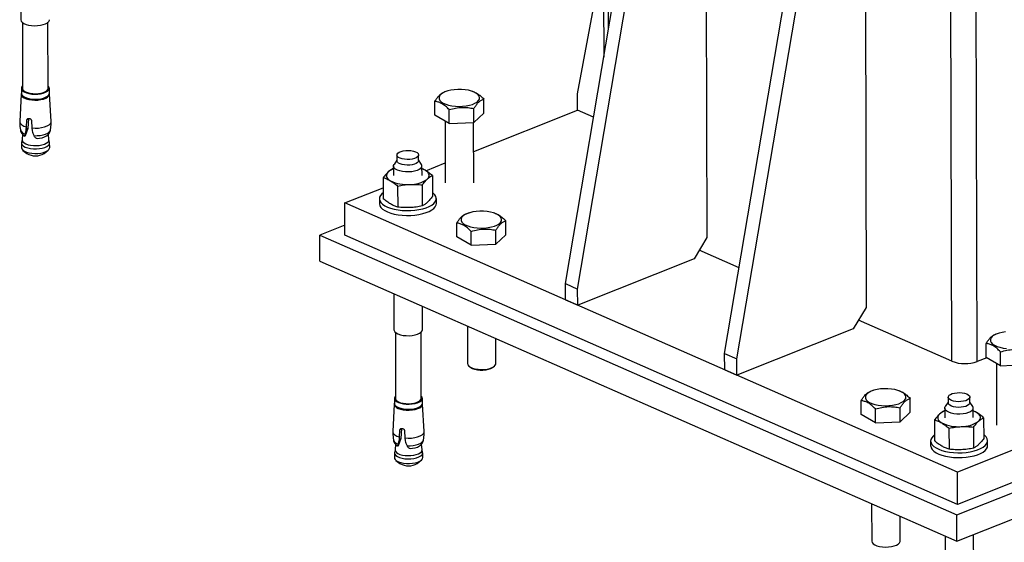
# Model space of a CAD drawing. Header units: millimetres. Extents: x 5 to 589, y 5 to 415.
# Tile 85 of 95: x 506 to 533, y 309 to 324. Entities that reach past the tile are written whole.
import ezdxf

# ---------------------------------------------------------------- set-up
doc = ezdxf.new("R2010")
doc.units = ezdxf.units.MM
doc.layers.add('TRAIT-FORT', color=4, linetype='Continuous', lineweight=25)

msp = doc.modelspace()

# ---------------------------------------------------------------- linework, layer by layer
at = {"layer": 'TRAIT-FORT', "color": 4, "linetype": 'Continuous', "lineweight": 25}
for p, q in [((522.0415, 339.5038), (522.0887, 322.4926)), ((522.2231, 323.2872), (522.1783, 339.4437)), ((531.8665, 313.9617), (531.8036, 336.6321)), ((532.5734, 313.9553), (532.5105, 336.6258)), ((521.0139, 316.1405), (524.2312, 335.1549)), ((521.3578, 315.9895), (524.5751, 335.0039)), ((524.9381, 335.1486), (524.9872, 317.4362)), ((525.4846, 314.1773), (528.702, 333.1917)), ((529.4088, 333.1853), (529.458, 315.473)), ((525.8285, 314.0263), (529.0459, 333.0407)), ((521.3567, 321.4629), (522.0808, 325.3503)), ((505.7275, 324.5554), (505.7303, 323.5455)), ((505.7705, 323.4727), (505.7756, 321.62)), ((506.4956, 321.622), (506.4905, 323.4747)), ((505.7382, 321.4604), (505.696, 320.6927)), ((505.7431, 321.6199), (505.7435, 321.4791)), ((506.5285, 321.4813), (506.5281, 321.6221)), ((506.5804, 320.6952), (506.5339, 321.4626)), ((517.6928, 321.5415), (517.6244, 321.5196)), ((518.4159, 321.5323), (518.3805, 321.5434)), ((521.3579, 321.0087), (521.3567, 321.4629)), ((517.3492, 320.8673), (517.3481, 321.2571)), ((518.7277, 320.9289), (518.7267, 321.3187)), ((517.7543, 320.6332), (517.7532, 321.023)), ((518.4414, 319.8462), (521.3579, 321.0087)), ((518.4436, 320.664), (518.4425, 321.0538)), ((518.4436, 320.664), (518.7277, 320.9289)), ((521.8044, 320.8127), (521.3579, 321.0087)), ((505.8834, 320.5377), (505.8967, 320.7306)), ((505.9425, 320.7732), (505.8967, 320.7306)), ((505.9425, 320.7732), (505.9213, 320.498)), ((506.0301, 320.7058), (506.0369, 320.5092)), ((517.7543, 320.6332), (517.3492, 320.8673)), ((517.639, 320.6999), (517.6438, 318.9664)), ((517.7543, 320.6332), (518.4436, 320.664)), ((518.4438, 318.9686), (518.4391, 320.6638)), ((505.7733, 320.3359), (505.7609, 320.1765)), ((505.8814, 320.4608), (505.8834, 320.5377)), ((505.9213, 320.498), (505.8814, 320.4608)), ((506.0369, 320.5092), (506.0433, 320.4307)), ((506.5184, 320.1786), (506.5051, 320.3384)), ((505.7424, 320.0885), (505.7427, 319.9577)), ((505.7612, 320.1813), (505.7441, 320.104)), ((505.8249, 320.2873), (505.8383, 320.2784)), ((505.8383, 320.2784), (505.8409, 320.2814)), ((505.8395, 320.2793), (505.8427, 320.2823)), ((505.8409, 320.2814), (505.8496, 320.2895)), ((505.8496, 320.2895), (505.8425, 320.2825)), ((506.1597, 320.2222), (506.1862, 320.2138)), ((506.5356, 320.1062), (506.518, 320.1834)), ((506.5377, 319.9599), (506.5374, 320.0907)), ((505.7876, 319.8812), (505.8988, 319.7921)), ((506.3826, 319.7934), (506.4933, 319.8832)), ((516.2836, 319.6087), (516.2033, 319.4857)), ((516.2832, 319.7504), (516.2837, 319.5915)), ((516.8937, 319.5932), (516.8932, 319.7521)), ((516.9747, 319.4879), (516.8936, 319.6104)), ((517.0964, 319.3101), (517.6423, 319.5277)), ((516.1893, 319.3793), (516.1848, 319.3784)), ((516.1891, 319.4413), (516.1898, 319.1734)), ((516.9898, 319.1756), (516.9891, 319.4436)), ((515.9006, 319.1135), (515.9023, 318.5245)), ((517.2792, 319.1751), (517.2808, 318.5861)), ((514.8249, 318.4047), (515.9014, 318.8338)), ((516.3058, 318.8793), (516.3074, 318.2903)), ((516.9951, 318.9101), (516.9967, 318.3212)), ((532.02, 310.8538), (514.8249, 318.4047)), ((514.8274, 317.4963), (514.8249, 318.4047)), ((515.7917, 318.5228), (515.792, 318.3866)), ((517.392, 318.391), (517.3916, 318.5273)), ((518.3098, 318.126), (518.2414, 318.1042)), ((519.0328, 318.1169), (518.9975, 318.1279)), ((519.3447, 317.5135), (519.3436, 317.9032)), ((550.1673, 318.0873), (532.02, 310.8538)), ((514.8266, 317.7841), (514.1206, 317.5027)), ((517.9661, 317.4519), (517.9651, 317.8416)), ((518.3713, 317.2178), (518.3702, 317.6075)), ((519.0606, 317.2486), (519.0595, 317.6383)), ((514.1206, 317.5027), (532.0035, 309.6498)), ((514.1226, 316.7669), (514.1206, 317.5027)), ((532.0225, 309.9455), (514.8274, 317.4963)), ((518.3713, 317.2178), (517.9661, 317.4519)), ((519.0606, 317.2486), (519.3447, 317.5135)), ((524.9872, 317.4362), (524.6256, 316.8374)), ((518.3713, 317.2178), (519.0606, 317.2486)), ((525.892, 316.5853), (524.7707, 317.0777)), ((532.0035, 309.6498), (550.8767, 317.1726)), ((550.1698, 317.179), (532.0225, 309.9455)), ((514.1226, 316.7669), (532.0055, 308.914)), ((524.6256, 316.8374), (521.359, 315.5353)), ((532.0055, 308.914), (550.8787, 316.4369)), ((521.0139, 316.1405), (521.3578, 315.9895)), ((521.0151, 315.6863), (521.0139, 316.1405)), ((521.359, 315.5353), (521.3578, 315.9895)), ((516.1991, 315.8551), (516.2019, 314.8452)), ((521.0151, 315.6863), (521.359, 315.5353)), ((517.0019, 314.8474), (517, 315.5034)), ((529.458, 315.473), (529.0963, 314.8741)), ((531.8665, 313.9617), (529.2414, 315.1144)), ((518.2625, 314.949), (518.2654, 313.8982)), ((529.0963, 314.8741), (525.8298, 313.5721)), ((516.2421, 314.7724), (516.2472, 312.9197)), ((516.9672, 312.9217), (516.9621, 314.7744)), ((519.0654, 313.9005), (519.0634, 314.5973)), ((533.1684, 314.7457), (533.1, 314.7239)), ((532.8247, 314.0716), (532.8237, 314.4613)), ((525.4846, 314.1773), (525.8285, 314.0263)), ((525.4859, 313.7231), (525.4846, 314.1773)), ((525.8298, 313.5721), (525.8285, 314.0263)), ((532.8411, 314.0621), (532.5734, 313.9553)), ((533.2299, 313.8374), (532.8247, 314.0716)), ((533.2299, 313.8374), (533.2288, 314.2272)), ((518.3105, 313.8213), (518.3595, 313.7821)), ((518.9719, 313.7838), (519.0207, 313.8233)), ((525.4859, 313.7231), (525.8298, 313.5721)), ((533.1146, 313.9041), (533.1194, 312.1706)), ((533.2299, 313.8374), (533.9192, 313.8682)), ((516.2147, 312.9196), (516.2151, 312.7788)), ((517.0001, 312.781), (516.9997, 312.9218)), ((529.6585, 313.1425), (529.5901, 313.1206)), ((530.3816, 313.1333), (530.3462, 313.1444)), ((530.6935, 312.5299), (530.6924, 312.9197)), ((531.7588, 312.9546), (531.7593, 312.7957)), ((532.3693, 312.7974), (532.3688, 312.9563)), ((516.2098, 312.7601), (516.1676, 311.9924)), ((517.0519, 311.9949), (517.0055, 312.7623)), ((529.3149, 312.4683), (529.3138, 312.8581)), ((529.7201, 312.2342), (529.719, 312.6239)), ((530.4093, 312.265), (530.4083, 312.6547)), ((531.6647, 312.6456), (531.6654, 312.3776)), ((531.7592, 312.8129), (531.6789, 312.6899)), ((532.4502, 312.6921), (532.3692, 312.8146)), ((532.4654, 312.3798), (532.4647, 312.6478)), ((529.7201, 312.2342), (529.3149, 312.4683)), ((530.4093, 312.265), (530.6935, 312.5299)), ((531.6648, 312.5835), (531.6603, 312.5826)), ((532.7548, 312.3793), (532.7564, 311.7903)), ((516.414, 312.0729), (516.3683, 312.0302)), ((516.414, 312.0729), (516.3929, 311.7977)), ((529.7201, 312.2342), (530.4093, 312.265)), ((531.3762, 312.3177), (531.3778, 311.7287)), ((531.7814, 312.0835), (531.783, 311.4946)), ((532.4707, 312.1143), (532.4723, 311.5254)), ((516.353, 311.7605), (516.355, 311.8374)), ((516.3929, 311.7977), (516.353, 311.7605)), ((516.355, 311.8374), (516.3683, 312.0302)), ((516.5016, 312.0055), (516.5084, 311.8089)), ((516.5084, 311.8089), (516.5149, 311.7304)), ((516.2449, 311.6356), (516.2324, 311.4762)), ((516.3098, 311.5781), (516.2977, 311.586)), ((516.3108, 311.5792), (516.3124, 311.5811)), ((516.3111, 311.5789), (516.3143, 311.5819)), ((516.3124, 311.5811), (516.3212, 311.5892)), ((516.3212, 311.5892), (516.314, 311.5822)), ((516.6313, 311.5218), (516.6577, 311.5135)), ((516.99, 311.4783), (516.9766, 311.6381)), ((531.2672, 311.727), (531.2676, 311.5908)), ((532.8676, 311.5952), (532.8672, 311.7315)), ((516.214, 311.3881), (516.2143, 311.2573)), ((516.2328, 311.4809), (516.2157, 311.4037)), ((517.0072, 311.4059), (516.9896, 311.483)), ((517.0093, 311.2595), (517.0089, 311.3903)), ((516.2592, 311.1809), (516.3704, 311.0917)), ((516.8542, 311.0931), (516.9649, 311.1829)), ((532.0225, 309.9455), (532.02, 310.8538)), ((529.6112, 309.9654), (529.6141, 308.9147)), ((530.4141, 308.9169), (530.4122, 309.6137)), ((532.0055, 308.914), (532.0035, 309.6498)), ((531.6746, 309.0593), (531.6774, 308.0494)), ((532.4774, 308.0516), (532.4745, 309.101))]:
    msp.add_line(p, q, dxfattribs=at)
at = {"layer": 'TRAIT-FORT', "color": 4, "linetype": 'Continuous', "lineweight": 25, "flags": 128}
for points in [[(505.7303, 323.5455), (505.7303, 323.5439), (505.7406, 323.508), (505.7691, 323.4739), (505.8145, 323.4433), (505.8746, 323.4174), (505.9467, 323.3976), (506.0274, 323.3847), (506.1129, 323.3795), (506.1992, 323.382), (506.2823, 323.3922), (506.3583, 323.4097), (506.4236, 323.4336), (506.4752, 323.4627), (506.5107, 323.4958), (506.5284, 323.5313), (506.5303, 323.5478)], [(505.7435, 321.4839), (505.7381, 321.4548), (505.7484, 321.4191), (505.7767, 321.3852), (505.8219, 321.3546), (505.8817, 321.3289), (505.9535, 321.3092), (506.0337, 321.2964), (506.1188, 321.2912), (506.2047, 321.2937), (506.2874, 321.3039), (506.363, 321.3213), (506.4279, 321.345), (506.4793, 321.374), (506.5146, 321.4069), (506.5322, 321.4422), (506.5312, 321.4782), (506.5285, 321.4861)], [(505.7777, 321.6875), (505.7514, 321.6537), (505.7432, 321.6183), (505.7532, 321.5831), (505.7812, 321.5497), (505.8257, 321.5195), (505.8848, 321.4942), (505.9555, 321.4747), (506.0347, 321.4621), (506.1186, 321.4569), (506.2033, 321.4594), (506.2848, 321.4695), (506.3594, 321.4866), (506.4235, 321.51), (506.4741, 321.5387), (506.5089, 321.5711), (506.5263, 321.6059), (506.5254, 321.6414), (506.5062, 321.6759), (506.4954, 321.6874)], [(505.7435, 321.4791), (505.7435, 321.4775), (505.7536, 321.4423), (505.7816, 321.4089), (505.8261, 321.3787), (505.8852, 321.3534), (505.9559, 321.3339), (506.0351, 321.3213), (506.119, 321.3162), (506.2037, 321.3187), (506.2852, 321.3287), (506.3598, 321.3458), (506.4239, 321.3693), (506.4745, 321.3979), (506.5093, 321.4303), (506.5267, 321.4651), (506.5285, 321.4813)], [(505.7756, 321.62), (505.7758, 321.6162), (505.7869, 321.5829), (505.8155, 321.5514), (505.8602, 321.5234), (505.9186, 321.5004), (505.988, 321.4833), (506.0648, 321.4732), (506.1451, 321.4705), (506.2249, 321.4753), (506.3003, 321.4875), (506.3674, 321.5063), (506.4229, 321.5309), (506.464, 321.56), (506.4886, 321.5922), (506.4956, 321.622)], [(517.5173, 321.4489), (517.4839, 321.4084), (517.4683, 321.3661), (517.471, 321.3234), (517.4919, 321.2816), (517.5303, 321.2421), (517.585, 321.2061), (517.6542, 321.1749), (517.7358, 321.1493), (517.827, 321.1302), (517.925, 321.1183), (518.0266, 321.1139), (518.1285, 321.1172), (518.2275, 321.128), (518.3204, 321.1461), (518.4041, 321.1707), (518.4761, 321.2012), (518.534, 321.2366), (518.5759, 321.2757), (518.6005, 321.3172), (518.607, 321.3599), (518.5952, 321.4023), (518.5654, 321.4431), (518.5187, 321.481), (518.4565, 321.5148), (518.3808, 321.5433), (518.294, 321.5657), (518.1991, 321.5813), (518.0989, 321.5895), (517.9967, 321.59), (517.8958, 321.5829), (517.7995, 321.5685), (517.7108, 321.547), (517.6326, 321.5193), (517.5674, 321.4863), (517.5173, 321.4489)], [(505.696, 320.6927), (505.6985, 320.6685), (505.7184, 320.6303), (505.7571, 320.5947), (505.813, 320.5634), (505.8834, 320.5377)], [(506.0369, 320.5092), (506.1298, 320.5045), (506.2232, 320.5081), (506.3127, 320.5199), (506.3944, 320.5393), (506.4646, 320.5654), (506.5201, 320.5971), (506.5585, 320.6329), (506.5781, 320.6712), (506.5804, 320.6952)], [(506.0971, 320.2929), (506.1852, 320.2933), (506.2713, 320.3013), (506.3517, 320.3166), (506.4229, 320.3384), (506.4819, 320.3659), (506.5262, 320.3978), (506.5538, 320.4329), (506.563, 320.4615)], [(505.7441, 320.104), (505.7452, 320.0689), (505.7646, 320.0339), (505.8015, 320.0015), (505.8543, 319.9733), (505.9204, 319.9505), (505.9967, 319.9341), (506.0798, 319.9251), (506.1657, 319.9237), (506.2503, 319.9301), (506.3298, 319.9439), (506.4005, 319.9646), (506.4589, 319.9911), (506.5024, 320.0222)], [(505.7609, 320.1765), (505.7633, 320.1525), (505.7818, 320.1192), (505.817, 320.0883), (505.8673, 320.0613), (505.9303, 320.0396), (506.0032, 320.024), (506.0824, 320.0154), (506.1642, 320.0141), (506.245, 320.0202), (506.3208, 320.0334), (506.3881, 320.0531), (506.4438, 320.0783), (506.4853, 320.108)], [(505.7427, 319.9577), (505.7428, 319.9561), (505.753, 319.9204), (505.7813, 319.8865), (505.8264, 319.856), (505.8862, 319.8303), (505.9578, 319.8106), (506.038, 319.7979), (506.123, 319.7926), (506.2088, 319.7951), (506.2913, 319.8053), (506.3668, 319.8227), (506.4317, 319.8464), (506.483, 319.8754), (506.5183, 319.9082), (506.5359, 319.9435), (506.5377, 319.9599)], [(516.8664, 319.6996), (516.8284, 319.6732), (516.7764, 319.6513), (516.7135, 319.6353), (516.6433, 319.6259), (516.5699, 319.6239), (516.4976, 319.6293), (516.4305, 319.6417), (516.3726, 319.6606), (516.3273, 319.6847), (516.2971, 319.7126), (516.2838, 319.7428), (516.2882, 319.7736), (516.3101, 319.803), (516.3481, 319.8294), (516.4001, 319.8512), (516.463, 319.8673), (516.5332, 319.8766), (516.6066, 319.8787), (516.6789, 319.8733), (516.7459, 319.8608), (516.8038, 319.842), (516.8492, 319.8179), (516.8794, 319.7899), (516.8927, 319.7597), (516.8883, 319.729), (516.8664, 319.6996)], [(516.8937, 319.5932), (516.8887, 319.5701), (516.8669, 319.5406), (516.8288, 319.5142), (516.7769, 319.4924), (516.714, 319.4763), (516.6438, 319.467), (516.5704, 319.4649), (516.498, 319.4703), (516.431, 319.4828), (516.3731, 319.5016), (516.3277, 319.5257), (516.2975, 319.5537), (516.2842, 319.5839), (516.2837, 319.5915)], [(516.0426, 319.2762), (516.0152, 319.2453), (515.9976, 319.2133), (515.9901, 319.1806), (515.9929, 319.1478), (516.0059, 319.1155), (516.0289, 319.0841), (516.0615, 319.0544), (516.1031, 319.0266)], [(516.9539, 319.3747), (516.9101, 319.3434), (516.8513, 319.3167), (516.7803, 319.2959), (516.7002, 319.282), (516.615, 319.2756), (516.5286, 319.2769), (516.445, 319.286), (516.3682, 319.3025), (516.3017, 319.3254), (516.2486, 319.3539), (516.2114, 319.3865), (516.1919, 319.4217), (516.191, 319.4578), (516.2033, 319.4857)], [(517.0766, 319.3224), (517.0266, 319.3476), (516.9893, 319.3627)], [(517.1371, 319.0728), (517.1645, 319.1036), (517.1821, 319.1357), (517.1896, 319.1684), (517.1868, 319.2012), (517.1738, 319.2335), (517.1508, 319.2648), (517.1182, 319.2946), (517.0766, 319.3224)], [(515.9018, 318.6929), (515.862, 318.6606), (515.8213, 318.6135), (515.7977, 318.5644), (515.7919, 318.5144), (515.804, 318.4647), (515.8336, 318.4163), (515.8802, 318.3704), (515.9427, 318.3279), (516.0197, 318.2898), (516.1094, 318.257), (516.21, 318.2301), (516.319, 318.2098), (516.4341, 318.1966), (516.5528, 318.1907), (516.6723, 318.1923), (516.7901, 318.2013), (516.9033, 318.2176), (517.0097, 318.2407), (517.1067, 318.2702), (517.1922, 318.3053), (517.2642, 318.3454), (517.3213, 318.3895), (517.362, 318.4366), (517.3856, 318.4857), (517.3914, 318.5356), (517.3793, 318.5854), (517.3497, 318.6338), (517.3031, 318.6797), (517.2805, 318.6967)], [(515.792, 318.3866), (515.7923, 318.3782), (515.8044, 318.3285), (515.834, 318.2801), (515.8806, 318.2341), (515.9431, 318.1916), (516.0201, 318.1535), (516.1098, 318.1207), (516.2103, 318.0939), (516.3194, 318.0736), (516.4345, 318.0604), (516.5532, 318.0545), (516.6727, 318.0561), (516.7904, 318.0651), (516.9037, 318.0813), (517.0101, 318.1045), (517.107, 318.1339), (517.1925, 318.1691), (517.2646, 318.2092), (517.3217, 318.2532), (517.3624, 318.3004), (517.3859, 318.3494), (517.392, 318.391)], [(518.1343, 318.0334), (518.1009, 317.993), (518.0853, 317.9507), (518.088, 317.908), (518.1089, 317.8662), (518.1473, 317.8267), (518.202, 317.7907), (518.2712, 317.7594), (518.3527, 317.7338), (518.444, 317.7148), (518.542, 317.7029), (518.6435, 317.6985), (518.7455, 317.7017), (518.8445, 317.7126), (518.9373, 317.7306), (519.0211, 317.7553), (519.0931, 317.7858), (519.151, 317.8211), (519.1929, 317.8602), (519.2175, 317.9017), (519.224, 317.9444), (519.2122, 317.9868), (519.1824, 318.0277), (519.1357, 318.0656), (519.0734, 318.0993), (518.9978, 318.1279), (518.911, 318.1503), (518.816, 318.1658), (518.7158, 318.174), (518.6137, 318.1746), (518.5128, 318.1675), (518.4165, 318.153), (518.3278, 318.1316), (518.2496, 318.1039), (518.1844, 318.0708), (518.1343, 318.0334)], [(516.2019, 314.8452), (516.2047, 314.8255), (516.2242, 314.7903), (516.2614, 314.7578), (516.3144, 314.7293), (516.381, 314.7063), (516.4578, 314.6899), (516.5414, 314.6808), (516.6278, 314.6794), (516.713, 314.6859), (516.793, 314.6998), (516.8641, 314.7206), (516.9229, 314.7472), (516.9667, 314.7785)], [(516.9667, 314.7785), (516.9934, 314.813), (517.0019, 314.8474)], [(532.9929, 314.6531), (532.9595, 314.6126), (532.9439, 314.5704), (532.9466, 314.5276), (532.9675, 314.4858), (533.0059, 314.4463), (533.0606, 314.4103), (533.1298, 314.3791), (533.2113, 314.3535), (533.3026, 314.3344), (533.4005, 314.3225)], [(533.3714, 314.7872), (533.2751, 314.7727), (533.1864, 314.7512), (533.1082, 314.7235), (533.043, 314.6905), (532.9929, 314.6531)], [(518.2654, 313.8982), (518.2654, 313.8966), (518.2757, 313.8607), (518.3042, 313.8266), (518.3496, 313.7959), (518.4097, 313.7701), (518.4818, 313.7503), (518.5625, 313.7374), (518.648, 313.7322), (518.7343, 313.7347), (518.8174, 313.7449), (518.8934, 313.7624), (518.9587, 313.7863), (519.0103, 313.8154), (519.0458, 313.8485), (519.0635, 313.884), (519.0654, 313.9005)], [(518.9719, 313.7838), (518.9616, 313.776), (518.9128, 313.7493), (518.8507, 313.728), (518.7785, 313.7133), (518.7003, 313.7059), (518.6202, 313.7062), (518.5426, 313.7143), (518.4715, 313.7296), (518.411, 313.7514), (518.3641, 313.7785), (518.3595, 313.7821)], [(529.4831, 313.0499), (529.4497, 313.0094), (529.4341, 312.9671), (529.4368, 312.9244), (529.4576, 312.8826), (529.496, 312.8431), (529.5507, 312.8071), (529.62, 312.7758), (529.7015, 312.7502), (529.7927, 312.7312), (529.8907, 312.7193), (529.9923, 312.7149), (530.0942, 312.7182), (530.1932, 312.729), (530.2861, 312.747), (530.3699, 312.7717), (530.4419, 312.8022), (530.4997, 312.8375), (530.5416, 312.8766), (530.5662, 312.9182), (530.5727, 312.9608), (530.5609, 313.0033), (530.5311, 313.0441), (530.4844, 313.082), (530.4222, 313.1157), (530.3465, 313.1443), (530.2598, 313.1667), (530.1648, 313.1822), (530.0646, 313.1904), (529.9624, 313.191), (529.8616, 313.1839), (529.7652, 313.1694), (529.6765, 313.148), (529.5984, 313.1203), (529.5332, 313.0872), (529.4831, 313.0499)], [(516.247, 312.9851), (516.2339, 312.9706), (516.2166, 312.9358), (516.2175, 312.9003), (516.2366, 312.8657), (516.2731, 312.8338), (516.3252, 312.8059), (516.3904, 312.7833), (516.4658, 312.7672), (516.5479, 312.7583), (516.6327, 312.7569), (516.7163, 312.7632), (516.7948, 312.7769), (516.8645, 312.7973), (516.9222, 312.8235), (516.9652, 312.8542)], [(516.2472, 312.9197), (516.2473, 312.9159), (516.2584, 312.8825), (516.2871, 312.8511), (516.3317, 312.8231), (516.3902, 312.8), (516.4596, 312.783), (516.5363, 312.7729), (516.6166, 312.7702), (516.6965, 312.775), (516.7718, 312.7871), (516.839, 312.806), (516.8944, 312.8306), (516.9355, 312.8597)], [(516.9355, 312.8597), (516.9602, 312.8918), (516.9672, 312.9217)], [(532.342, 312.9038), (532.304, 312.8774), (532.252, 312.8555), (532.1891, 312.8395), (532.1189, 312.8301), (532.0455, 312.8281), (531.9732, 312.8335), (531.9061, 312.8459), (531.8482, 312.8648), (531.8029, 312.8889), (531.7727, 312.9168), (531.7594, 312.9471), (531.7638, 312.9778), (531.7856, 313.0072), (531.8237, 313.0336), (531.8756, 313.0555), (531.9385, 313.0715), (532.0087, 313.0808), (532.0821, 313.0829), (532.1545, 313.0775), (532.2215, 313.065), (532.2794, 313.0462), (532.3248, 313.0221), (532.355, 312.9942), (532.3682, 312.9639), (532.3638, 312.9332), (532.342, 312.9038)], [(516.2151, 312.7836), (516.2116, 312.7725), (516.2125, 312.7365), (516.2319, 312.7015), (516.2689, 312.669), (516.3217, 312.6408), (516.3879, 312.6179), (516.4643, 312.6016), (516.5475, 312.5925), (516.6335, 312.5911), (516.7182, 312.5975), (516.7978, 312.6114), (516.8685, 312.6321), (516.9271, 312.6586), (516.9706, 312.6897)], [(516.2151, 312.7788), (516.2179, 312.7595), (516.237, 312.7249), (516.2735, 312.693), (516.3256, 312.6651), (516.3908, 312.6425), (516.4662, 312.6264), (516.5483, 312.6175), (516.6331, 312.6161), (516.7167, 312.6224), (516.7952, 312.6361), (516.8649, 312.6565), (516.9226, 312.6827), (516.9656, 312.7134)], [(516.9656, 312.7134), (516.9918, 312.7472), (517.0001, 312.781)], [(532.4295, 312.5789), (532.3857, 312.5476), (532.3269, 312.5209), (532.2558, 312.5001), (532.1758, 312.4862), (532.0906, 312.4798), (532.0042, 312.4811), (531.9206, 312.4903), (531.8438, 312.5067), (531.7772, 312.5297), (531.7242, 312.5581), (531.687, 312.5907), (531.6675, 312.6259), (531.6666, 312.662), (531.6789, 312.6899)], [(532.3693, 312.7974), (532.3643, 312.7743), (532.3424, 312.7449), (532.3044, 312.7184), (532.2524, 312.6966), (532.1895, 312.6805), (532.1193, 312.6712), (532.0459, 312.6692), (531.9736, 312.6745), (531.9066, 312.687), (531.8487, 312.7058), (531.8033, 312.7299), (531.7731, 312.7579), (531.7598, 312.7881), (531.7593, 312.7957)], [(531.5182, 312.4804), (531.4908, 312.4496), (531.4732, 312.4175), (531.4657, 312.3848), (531.4685, 312.352), (531.4815, 312.3197), (531.5045, 312.2884), (531.5371, 312.2586), (531.5787, 312.2308)], [(532.5521, 312.5266), (532.5022, 312.5518), (532.4649, 312.5669)], [(532.6126, 312.277), (532.6401, 312.3079), (532.6577, 312.3399), (532.6651, 312.3726), (532.6624, 312.4054), (532.6493, 312.4377), (532.6263, 312.4691), (532.5938, 312.4988), (532.5521, 312.5266)], [(516.1676, 311.9924), (516.1701, 311.9682), (516.19, 311.93), (516.2287, 311.8944), (516.2845, 311.8631), (516.355, 311.8374)], [(516.5084, 311.8089), (516.6014, 311.8042), (516.6947, 311.8078), (516.7842, 311.8196), (516.8659, 311.8389), (516.9361, 311.8651), (516.9917, 311.8967), (517.0301, 311.9326), (517.0497, 311.9709), (517.0519, 311.9949)], [(531.3774, 311.8971), (531.3376, 311.8648), (531.2968, 311.8177), (531.2733, 311.7686), (531.2675, 311.7186), (531.2796, 311.6689), (531.3092, 311.6205), (531.3558, 311.5746), (531.4183, 311.5321), (531.4952, 311.494), (531.585, 311.4612), (531.6855, 311.4343), (531.7946, 311.4141), (531.9097, 311.4008), (532.0284, 311.395), (532.1479, 311.3965), (532.2656, 311.4056), (532.3789, 311.4218), (532.4852, 311.4449), (532.5822, 311.4744), (532.6677, 311.5095), (532.7398, 311.5496), (532.7968, 311.5937), (532.8376, 311.6408), (532.8611, 311.6899), (532.8669, 311.7399), (532.8549, 311.7896), (532.8252, 311.838), (532.7786, 311.8839), (532.7561, 311.9009)], [(516.5687, 311.5926), (516.6568, 311.593), (516.7429, 311.601), (516.8232, 311.6162), (516.8945, 311.6381), (516.9535, 311.6655), (516.9978, 311.6975), (517.0254, 311.7325), (517.0345, 311.7612)], [(531.2676, 311.5908), (531.2679, 311.5824), (531.2799, 311.5327), (531.3096, 311.4843), (531.3562, 311.4383), (531.4186, 311.3958), (531.4956, 311.3578), (531.5854, 311.3249), (531.6859, 311.2981), (531.7949, 311.2778), (531.9101, 311.2646), (532.0287, 311.2587), (532.1483, 311.2603), (532.266, 311.2693), (532.3793, 311.2856), (532.4856, 311.3087), (532.5826, 311.3381), (532.6681, 311.3733), (532.7402, 311.4134), (532.7972, 311.4574), (532.838, 311.5046), (532.8615, 311.5536), (532.8676, 311.5952)], [(516.2157, 311.4037), (516.214, 311.3865), (516.2242, 311.3509), (516.2525, 311.317), (516.2976, 311.2865), (516.3574, 311.2608), (516.429, 311.2411), (516.5092, 311.2283), (516.5942, 311.2231), (516.68, 311.2256), (516.7625, 311.2358), (516.838, 311.2532), (516.903, 311.2769), (516.9542, 311.3058), (516.9895, 311.3387), (517.0071, 311.3739), (517.0072, 311.4059)], [(516.2143, 311.2573), (516.2171, 311.2378), (516.2365, 311.2028), (516.2734, 311.1704), (516.3262, 311.1422), (516.3923, 311.1193), (516.4687, 311.103), (516.5517, 311.0939), (516.6376, 311.0926), (516.7223, 311.099), (516.8018, 311.1128), (516.8724, 311.1335), (516.9308, 311.16), (516.9743, 311.1911)], [(516.2324, 311.4762), (516.2322, 311.4693), (516.242, 311.4353), (516.269, 311.403), (516.312, 311.3739), (516.369, 311.3494), (516.4373, 311.3306), (516.5138, 311.3185), (516.5948, 311.3135), (516.6766, 311.3159), (516.7553, 311.3256), (516.8273, 311.3421), (516.8892, 311.3648), (516.9381, 311.3924), (516.9717, 311.4237), (516.9884, 311.4573), (516.99, 311.4783)], [(516.9743, 311.1911), (517.0009, 311.2253), (517.0093, 311.2595)], [(529.6141, 308.9147), (529.6142, 308.913), (529.6244, 308.8771), (529.6529, 308.8431), (529.6983, 308.8124), (529.7585, 308.7865), (529.8306, 308.7667), (529.9113, 308.7538), (529.9968, 308.7486), (530.0831, 308.7511), (530.1662, 308.7614), (530.2421, 308.7788), (530.3075, 308.8027), (530.3591, 308.8318), (530.3945, 308.8649), (530.4122, 308.9004), (530.4141, 308.9169)]]:
    msp.add_lwpolyline(points, dxfattribs=at)
at = {"layer": 'TRAIT-FORT', "color": 4, "linetype": 'Continuous', "lineweight": 25}
for centre, radius, start, end in [((505.8879, 320.5176), 0.1828, 198.67523, 258.13827), ((506.1799, 320.751), 0.5373, 270.66475, 300.37455), ((506.435, 320.1747), 0.0835, 307.04754, 2.718), ((506.4515, 320.0909), 0.0855, 306.55931, 10.34386), ((506.1396, 320.2002), 0.4739, 239.46381, 300.85421), ((516.3456, 318.9186), 0.4686, 109.47561, 130.27466), ((516.9054, 319.4421), 0.083, 305.72835, 33.49896), ((516.5653, 319.9906), 1.069, 244.38547, 274.56513), ((516.6685, 319.7402), 0.8155, 268.72633, 305.07301), ((532.2286, 314.9221), 1.0264, 249.34437, 289.62668), ((516.9146, 312.9213), 0.0841, 306.95199, 51.45842), ((516.9211, 312.7575), 0.0839, 306.16091, 19.74628), ((532.381, 312.6463), 0.083, 305.72835, 33.49896), ((531.8211, 312.1228), 0.4686, 109.47561, 130.27466), ((532.0408, 313.1948), 1.069, 244.38547, 274.56513), ((532.1441, 312.9444), 0.8155, 268.72633, 305.07301), ((516.3608, 311.8197), 0.1854, 200.09142, 257.87332), ((516.6512, 312.0526), 0.5392, 270.69428, 300.16107), ((516.6111, 311.4999), 0.4739, 239.46381, 300.85421)]:
    msp.add_arc(centre, radius, start, end, dxfattribs=at)
for points, knots in [([(517.3481, 321.2571), (517.357, 321.2708), (517.3747, 321.2984), (517.4019, 321.3369), (517.4293, 321.3728), (517.4599, 321.4087), (517.4935, 321.4426), (517.5302, 321.4727), (517.5669, 321.4959), (517.5981, 321.5108), (517.6167, 321.5168), (517.6233, 321.519)], [0, 0, 0, 0, 0.0991413, 0.1984669, 0.2985146, 0.3988906, 0.5286361, 0.6593124, 0.7926383, 0.9267085, 1, 1, 1, 1]), ([(518.4156, 321.5313), (518.4196, 321.5304), (518.4596, 321.5216), (518.5331, 321.4823), (518.6336, 321.4103), (518.6955, 321.3494), (518.7267, 321.3187)], [0, 0, 0, 0, 0.03894, 0.3922456, 0.6933383, 1, 1, 1, 1]), ([(517.7532, 321.023), (517.718, 321.0573), (517.6469, 321.1269), (517.5415, 321.1981), (517.4409, 321.241), (517.3792, 321.2517), (517.3481, 321.2571)], [0, 0, 0, 0, 0.2646075, 0.534953, 0.7653458, 1, 1, 1, 1]), ([(518.4425, 321.0538), (518.4514, 321.0675), (518.4692, 321.095), (518.4963, 321.1336), (518.5238, 321.1695), (518.5543, 321.2053), (518.5879, 321.2393), (518.6246, 321.2693), (518.6614, 321.2926), (518.6955, 321.3087), (518.7171, 321.3156), (518.7267, 321.3187)], [0, 0, 0, 0, 0.0959759, 0.1921303, 0.2889837, 0.386155, 0.511758, 0.6382621, 0.7673312, 0.8971208, 1, 1, 1, 1]), ([(517.7532, 321.023), (517.813, 321.0397), (517.9339, 321.0735), (518.1131, 321.0919), (518.2844, 321.0843), (518.3895, 321.064), (518.4425, 321.0538)], [0, 0, 0, 0, 0.26460747, 0.534953, 0.76534584, 1, 1, 1, 1]), ([(505.6972, 320.6858), (505.6973, 320.6729), (505.6975, 320.5969), (505.707, 320.5213), (505.7149, 320.4586)], [0, 0, 0, 0, 0.1687825, 1, 1, 1, 1]), ([(505.8967, 320.7306), (505.8981, 320.7377), (505.901, 320.752), (505.9135, 320.7679), (505.9309, 320.7778), (505.9483, 320.7798), (505.9663, 320.7777), (505.9847, 320.7714), (506.0053, 320.7572), (506.021, 320.7379), (506.0285, 320.7197), (506.0297, 320.7089), (506.0301, 320.7058)], [0, 0, 0, 0, 0.1124592, 0.2248906, 0.3380769, 0.4519349, 0.5000095, 0.6132103, 0.7263901, 0.8400877, 0.9537547, 1, 1, 1, 1]), ([(506.5616, 320.4615), (506.5638, 320.4752), (506.5755, 320.5499), (506.5781, 320.6258), (506.5802, 320.6878)], [0, 0, 0, 0, 0.1836317, 1, 1, 1, 1]), ([(505.7154, 320.4567), (505.7154, 320.4559), (505.7164, 320.4339), (505.733, 320.3938), (505.7647, 320.3416), (505.7975, 320.3064), (505.8207, 320.2915), (505.8269, 320.2875)], [0, 0, 0, 0, 0.0110871, 0.3099993, 0.593142, 0.8908407, 1, 1, 1, 1]), ([(505.8503, 320.3388), (505.8482, 320.331), (505.8439, 320.3153), (505.8401, 320.295), (505.8406, 320.2864), (505.8409, 320.2814)], [0, 0, 0, 0, 0.2924803, 0.5940455, 1, 1, 1, 1]), ([(505.9213, 320.498), (505.911, 320.461), (505.8901, 320.3865), (505.8632, 320.322), (505.8496, 320.2895)], [0, 0, 0, 0, 0.4965987, 1, 1, 1, 1]), ([(505.8503, 320.3388), (505.8559, 320.3579), (505.8672, 320.3964), (505.8767, 320.4393), (505.8814, 320.4608)], [0, 0, 0, 0, 0.4983323, 1, 1, 1, 1]), ([(506.0433, 320.4307), (506.0508, 320.4071), (506.0659, 320.3596), (506.0867, 320.3152), (506.0971, 320.2929)], [0, 0, 0, 0, 0.4984187, 1, 1, 1, 1]), ([(506.449, 320.2858), (506.4497, 320.2862), (506.4666, 320.2963), (506.495, 320.3232), (506.5304, 320.368), (506.5537, 320.4143), (506.5588, 320.4459), (506.5608, 320.4583)], [0, 0, 0, 0, 0.0118906, 0.2871653, 0.5570393, 0.8265095, 1, 1, 1, 1]), ([(506.0971, 320.2929), (506.1024, 320.2838), (506.113, 320.2653), (506.1342, 320.2404), (506.1504, 320.2288), (506.1597, 320.2222)], [0, 0, 0, 0, 0.2924803, 0.5940455, 1, 1, 1, 1]), ([(516.0426, 319.2762), (516.0308, 319.2647), (516.0071, 319.2418), (515.9715, 319.2024), (515.936, 319.1598), (515.9124, 319.1289), (515.9006, 319.1135)], [0, 0, 0, 0, 0.24862213, 0.49787339, 0.74873304, 1, 1, 1, 1]), ([(516.1848, 319.3784), (516.1731, 319.3719), (516.1497, 319.3589), (516.1142, 319.3353), (516.0785, 319.3084), (516.0546, 319.2869), (516.0426, 319.2762)], [0, 0, 0, 0, 0.2488901, 0.4981338, 0.7487594, 1, 1, 1, 1]), ([(517.0766, 319.3224), (517.0597, 319.3318), (517.0305, 319.3482), (517.0015, 319.361), (516.9893, 319.3665)], [0, 0, 0, 0, 0.5797889, 1, 1, 1, 1]), ([(517.2792, 319.1751), (517.2625, 319.1891), (517.2291, 319.2172), (517.1786, 319.2558), (517.1277, 319.2916), (517.0936, 319.3121), (517.0766, 319.3224)], [0, 0, 0, 0, 0.24889008, 0.4981338, 0.74875944, 1, 1, 1, 1]), ([(515.9006, 319.1135), (515.9173, 319.1082), (515.9506, 319.0977), (516.0011, 319.078), (516.052, 319.055), (516.0861, 319.0361), (516.1031, 319.0266)], [0, 0, 0, 0, 0.2488901, 0.4981338, 0.7487594, 1, 1, 1, 1]), ([(516.1031, 319.0266), (516.12, 319.0165), (516.1538, 318.9961), (516.2046, 318.9605), (516.2553, 318.9218), (516.289, 318.8935), (516.3058, 318.8793)], [0, 0, 0, 0, 0.2486221, 0.4978734, 0.748733, 1, 1, 1, 1]), ([(516.9951, 318.9101), (517.0068, 318.9254), (517.0301, 318.956), (517.0655, 318.9985), (517.1012, 319.0382), (517.1251, 319.0613), (517.1371, 319.0728)], [0, 0, 0, 0, 0.2488901, 0.4981338, 0.7487594, 1, 1, 1, 1]), ([(517.1371, 319.0728), (517.1489, 319.0835), (517.1726, 319.1048), (517.2082, 319.1317), (517.2438, 319.1554), (517.2674, 319.1685), (517.2792, 319.1751)], [0, 0, 0, 0, 0.2486221, 0.4978734, 0.748733, 1, 1, 1, 1]), ([(516.3058, 318.8793), (516.3341, 318.885), (516.3909, 318.8963), (516.4768, 318.9096), (516.5633, 318.9199), (516.6213, 318.9233), (516.6504, 318.925)], [0, 0, 0, 0, 0.24889009, 0.49813381, 0.74875944, 1, 1, 1, 1]), ([(516.6504, 318.925), (516.6791, 318.9259), (516.7366, 318.9276), (516.8229, 318.9252), (516.9092, 318.9196), (516.9664, 318.9133), (516.9951, 318.9101)], [0, 0, 0, 0, 0.2486221, 0.4978734, 0.748733, 1, 1, 1, 1]), ([(516.1049, 318.3772), (516.088, 318.3873), (516.0542, 318.4077), (516.0035, 318.4433), (515.9528, 318.482), (515.9191, 318.5103), (515.9023, 318.5245)], [0, 0, 0, 0, 0.24862213, 0.49787338, 0.74873303, 1, 1, 1, 1]), ([(517.1389, 318.4234), (517.127, 318.4127), (517.1033, 318.3914), (517.0677, 318.3645), (517.0321, 318.3408), (517.0085, 318.3277), (516.9967, 318.3212)], [0, 0, 0, 0, 0.24862213, 0.49787339, 0.74873304, 1, 1, 1, 1]), ([(517.2808, 318.5861), (517.2692, 318.5708), (517.2458, 318.5402), (517.2104, 318.4977), (517.1747, 318.458), (517.1508, 318.4349), (517.1389, 318.4234)], [0, 0, 0, 0, 0.24889009, 0.49813381, 0.74875944, 1, 1, 1, 1]), ([(516.3074, 318.2903), (516.2908, 318.2956), (516.2574, 318.3061), (516.207, 318.3258), (516.1561, 318.3488), (516.122, 318.3677), (516.1049, 318.3772)], [0, 0, 0, 0, 0.2488901, 0.4981338, 0.7487594, 1, 1, 1, 1]), ([(516.6522, 318.2755), (516.6234, 318.2746), (516.5659, 318.2728), (516.4796, 318.2753), (516.3933, 318.2809), (516.3361, 318.2872), (516.3074, 318.2903)], [0, 0, 0, 0, 0.2486221, 0.4978734, 0.748733, 1, 1, 1, 1]), ([(516.9967, 318.3212), (516.9684, 318.3155), (516.9116, 318.3041), (516.8257, 318.2908), (516.7392, 318.2806), (516.6812, 318.2772), (516.6522, 318.2755)], [0, 0, 0, 0, 0.2488901, 0.4981338, 0.7487594, 1, 1, 1, 1]), ([(517.9651, 317.8416), (517.9739, 317.8554), (517.9917, 317.8829), (518.0188, 317.9214), (518.0463, 317.9574), (518.0769, 317.9932), (518.1105, 318.0271), (518.1471, 318.0572), (518.1839, 318.0804), (518.215, 318.0953), (518.2337, 318.1014), (518.2403, 318.1035)], [0, 0, 0, 0, 0.0991413, 0.1984669, 0.2985146, 0.3988906, 0.5286361, 0.6593124, 0.7926383, 0.9267085, 1, 1, 1, 1]), ([(519.0326, 318.1158), (519.0365, 318.1149), (519.0766, 318.1062), (519.1501, 318.0668), (519.2506, 317.9948), (519.3124, 317.934), (519.3436, 317.9032)], [0, 0, 0, 0, 0.03894, 0.3922456, 0.6933383, 1, 1, 1, 1]), ([(519.0595, 317.6383), (519.0684, 317.6521), (519.0862, 317.6796), (519.1133, 317.7181), (519.1408, 317.754), (519.1713, 317.7899), (519.2049, 317.8238), (519.2416, 317.8539), (519.2784, 317.8771), (519.3125, 317.8933), (519.3341, 317.9002), (519.3436, 317.9032)], [0, 0, 0, 0, 0.0959759, 0.1921303, 0.2889837, 0.386155, 0.511758, 0.6382621, 0.7673312, 0.8971208, 1, 1, 1, 1]), ([(518.3702, 317.6075), (518.335, 317.6419), (518.2638, 317.7114), (518.1585, 317.7827), (518.0578, 317.8256), (517.9962, 317.8363), (517.9651, 317.8416)], [0, 0, 0, 0, 0.2646075, 0.534953, 0.7653458, 1, 1, 1, 1]), ([(518.3702, 317.6075), (518.43, 317.6242), (518.5509, 317.6581), (518.73, 317.6765), (518.9014, 317.6689), (519.0065, 317.6486), (519.0595, 317.6383)], [0, 0, 0, 0, 0.26460747, 0.534953, 0.76534584, 1, 1, 1, 1]), ([(532.8237, 314.4613), (532.8325, 314.4751), (532.8503, 314.5026), (532.8774, 314.5411), (532.9049, 314.577), (532.9355, 314.6129), (532.9691, 314.6468), (533.0057, 314.6769), (533.0425, 314.7001), (533.0736, 314.715), (533.0923, 314.721), (533.0989, 314.7232)], [0, 0, 0, 0, 0.0991413, 0.1984669, 0.2985146, 0.3988906, 0.5286361, 0.6593124, 0.7926383, 0.9267085, 1, 1, 1, 1]), ([(533.2288, 314.2272), (533.1936, 314.2616), (533.1224, 314.3311), (533.0171, 314.4023), (532.9164, 314.4453), (532.8548, 314.4559), (532.8237, 314.4613)], [0, 0, 0, 0, 0.2646075, 0.534953, 0.7653458, 1, 1, 1, 1]), ([(533.2288, 314.2272), (533.2886, 314.2439), (533.4095, 314.2777), (533.5886, 314.2961), (533.76, 314.2885), (533.8651, 314.2682), (533.9181, 314.258)], [0, 0, 0, 0, 0.26460747, 0.534953, 0.76534584, 1, 1, 1, 1]), ([(529.3138, 312.8581), (529.3227, 312.8718), (529.3405, 312.8993), (529.3676, 312.9379), (529.3951, 312.9738), (529.4256, 313.0096), (529.4592, 313.0436), (529.4959, 313.0736), (529.5327, 313.0968), (529.5638, 313.1117), (529.5824, 313.1178), (529.589, 313.1199)], [0, 0, 0, 0, 0.0991413, 0.1984669, 0.2985146, 0.3988906, 0.5286361, 0.6593124, 0.7926383, 0.9267085, 1, 1, 1, 1]), ([(530.3813, 313.1322), (530.3853, 313.1313), (530.4253, 313.1226), (530.4988, 313.0832), (530.5994, 313.0112), (530.6612, 312.9504), (530.6924, 312.9197)], [0, 0, 0, 0, 0.03894, 0.3922456, 0.6933383, 1, 1, 1, 1]), ([(530.4083, 312.6547), (530.4171, 312.6685), (530.4349, 312.696), (530.462, 312.7345), (530.4895, 312.7705), (530.5201, 312.8063), (530.5537, 312.8402), (530.5903, 312.8703), (530.6271, 312.8935), (530.6612, 312.9097), (530.6828, 312.9166), (530.6924, 312.9197)], [0, 0, 0, 0, 0.0959759, 0.1921303, 0.2889837, 0.386155, 0.511758, 0.6382621, 0.7673312, 0.8971208, 1, 1, 1, 1]), ([(529.719, 312.6239), (529.6838, 312.6583), (529.6126, 312.7278), (529.5072, 312.7991), (529.4066, 312.842), (529.3449, 312.8527), (529.3138, 312.8581)], [0, 0, 0, 0, 0.2646075, 0.534953, 0.7653458, 1, 1, 1, 1]), ([(529.719, 312.6239), (529.7788, 312.6407), (529.8996, 312.6745), (530.0788, 312.6929), (530.2501, 312.6853), (530.3552, 312.665), (530.4083, 312.6547)], [0, 0, 0, 0, 0.26460747, 0.534953, 0.76534584, 1, 1, 1, 1]), ([(531.5182, 312.4804), (531.5063, 312.4689), (531.4826, 312.446), (531.4471, 312.4066), (531.4116, 312.364), (531.388, 312.3331), (531.3762, 312.3177)], [0, 0, 0, 0, 0.24862213, 0.49787339, 0.74873304, 1, 1, 1, 1]), ([(531.6603, 312.5826), (531.6486, 312.5761), (531.6252, 312.5631), (531.5898, 312.5395), (531.5541, 312.5126), (531.5302, 312.4911), (531.5182, 312.4804)], [0, 0, 0, 0, 0.2488901, 0.4981338, 0.7487594, 1, 1, 1, 1]), ([(532.5521, 312.5266), (532.5352, 312.536), (532.5061, 312.5524), (532.4771, 312.5653), (532.4649, 312.5707)], [0, 0, 0, 0, 0.5797889, 1, 1, 1, 1]), ([(532.7548, 312.3793), (532.7381, 312.3933), (532.7047, 312.4214), (532.6542, 312.46), (532.6033, 312.4958), (532.5692, 312.5163), (532.5521, 312.5266)], [0, 0, 0, 0, 0.24889008, 0.4981338, 0.74875944, 1, 1, 1, 1]), ([(532.6126, 312.277), (532.6245, 312.2877), (532.6482, 312.309), (532.6838, 312.3359), (532.7194, 312.3596), (532.743, 312.3727), (532.7548, 312.3793)], [0, 0, 0, 0, 0.2486221, 0.4978734, 0.748733, 1, 1, 1, 1]), ([(516.3683, 312.0302), (516.3697, 312.0374), (516.3725, 312.0516), (516.3851, 312.0676), (516.4025, 312.0774), (516.4199, 312.0795), (516.4379, 312.0774), (516.4563, 312.0711), (516.4769, 312.0568), (516.4926, 312.0376), (516.5, 312.0194), (516.5013, 312.0086), (516.5016, 312.0055)], [0, 0, 0, 0, 0.1124592, 0.2248906, 0.3380769, 0.4519349, 0.5000095, 0.6132103, 0.7263901, 0.8400877, 0.9537547, 1, 1, 1, 1]), ([(531.3762, 312.3177), (531.3929, 312.3124), (531.4262, 312.302), (531.4767, 312.2822), (531.5275, 312.2592), (531.5616, 312.2403), (531.5787, 312.2308)], [0, 0, 0, 0, 0.2488901, 0.4981338, 0.7487594, 1, 1, 1, 1]), ([(531.5787, 312.2308), (531.5956, 312.2207), (531.6294, 312.2004), (531.6802, 312.1647), (531.7309, 312.126), (531.7645, 312.0977), (531.7814, 312.0835)], [0, 0, 0, 0, 0.2486221, 0.4978734, 0.748733, 1, 1, 1, 1]), ([(531.7814, 312.0835), (531.8097, 312.0892), (531.8664, 312.1005), (531.9523, 312.1138), (532.0389, 312.1241), (532.0969, 312.1275), (532.1259, 312.1292)], [0, 0, 0, 0, 0.24889009, 0.49813381, 0.74875944, 1, 1, 1, 1]), ([(532.1259, 312.1292), (532.1547, 312.1301), (532.2122, 312.1318), (532.2985, 312.1294), (532.3848, 312.1238), (532.442, 312.1175), (532.4707, 312.1143)], [0, 0, 0, 0, 0.2486221, 0.4978734, 0.748733, 1, 1, 1, 1]), ([(532.4707, 312.1143), (532.4823, 312.1296), (532.5057, 312.1603), (532.5411, 312.2027), (532.5768, 312.2424), (532.6007, 312.2655), (532.6126, 312.277)], [0, 0, 0, 0, 0.2488901, 0.4981338, 0.7487594, 1, 1, 1, 1]), ([(516.1688, 311.9855), (516.1688, 311.9726), (516.1691, 311.8965), (516.1786, 311.821), (516.1865, 311.7582)], [0, 0, 0, 0, 0.1687817, 1, 1, 1, 1]), ([(516.3929, 311.7977), (516.3826, 311.7607), (516.3617, 311.6862), (516.3347, 311.6217), (516.3212, 311.5892)], [0, 0, 0, 0, 0.4965987, 1, 1, 1, 1]), ([(517.0335, 311.7611), (517.0351, 311.7709), (517.0466, 311.8439), (517.0525, 311.9201), (517.0518, 311.9861), (517.0518, 311.988)], [0, 0, 0, 0, 0.13126892, 0.97548271, 1, 1, 1, 1]), ([(532.7564, 311.7903), (532.7447, 311.775), (532.7214, 311.7444), (532.686, 311.7019), (532.6503, 311.6622), (532.6264, 311.6391), (532.6144, 311.6276)], [0, 0, 0, 0, 0.24889009, 0.49813381, 0.74875944, 1, 1, 1, 1]), ([(516.187, 311.7564), (516.187, 311.7556), (516.188, 311.7336), (516.2046, 311.6935), (516.2362, 311.6413), (516.2698, 311.6055), (516.2937, 311.5902), (516.3007, 311.5858)], [0, 0, 0, 0, 0.0109467, 0.3060742, 0.5856319, 0.8795613, 1, 1, 1, 1]), ([(516.3219, 311.6384), (516.3198, 311.6307), (516.3155, 311.615), (516.3117, 311.5947), (516.3122, 311.586), (516.3124, 311.5811)], [0, 0, 0, 0, 0.2924803, 0.5940455, 1, 1, 1, 1]), ([(516.3219, 311.6384), (516.3275, 311.6576), (516.3387, 311.6961), (516.3482, 311.739), (516.353, 311.7605)], [0, 0, 0, 0, 0.4983323, 1, 1, 1, 1]), ([(516.5149, 311.7304), (516.5224, 311.7068), (516.5375, 311.6593), (516.5583, 311.6149), (516.5687, 311.5926)], [0, 0, 0, 0, 0.4984187, 1, 1, 1, 1]), ([(516.5687, 311.5926), (516.5739, 311.5835), (516.5846, 311.565), (516.6057, 311.54), (516.622, 311.5285), (516.6313, 311.5218)], [0, 0, 0, 0, 0.2924803, 0.5940455, 1, 1, 1, 1]), ([(516.9188, 311.5844), (516.9201, 311.5852), (516.9376, 311.5956), (516.9665, 311.6228), (517.002, 311.6677), (517.0253, 311.7139), (517.0304, 311.7456), (517.0324, 311.758)], [0, 0, 0, 0, 0.0216409, 0.2941993, 0.5614103, 0.8282214, 1, 1, 1, 1]), ([(531.5805, 311.5814), (531.5636, 311.5915), (531.5298, 311.6119), (531.4791, 311.6475), (531.4283, 311.6862), (531.3947, 311.7145), (531.3778, 311.7287)], [0, 0, 0, 0, 0.24862213, 0.49787338, 0.74873303, 1, 1, 1, 1]), ([(531.783, 311.4946), (531.7663, 311.4998), (531.733, 311.5103), (531.6825, 311.53), (531.6317, 311.553), (531.5976, 311.5719), (531.5805, 311.5814)], [0, 0, 0, 0, 0.2488901, 0.4981338, 0.7487594, 1, 1, 1, 1]), ([(532.1277, 311.4797), (532.099, 311.4788), (532.0415, 311.477), (531.9551, 311.4795), (531.8689, 311.4851), (531.8116, 311.4914), (531.783, 311.4946)], [0, 0, 0, 0, 0.2486221, 0.4978734, 0.748733, 1, 1, 1, 1]), ([(532.4723, 311.5254), (532.4439, 311.5197), (532.3872, 311.5083), (532.3013, 311.495), (532.2148, 311.4848), (532.1568, 311.4814), (532.1277, 311.4797)], [0, 0, 0, 0, 0.2488901, 0.4981338, 0.7487594, 1, 1, 1, 1]), ([(532.6144, 311.6276), (532.6026, 311.6169), (532.5789, 311.5956), (532.5433, 311.5687), (532.5077, 311.545), (532.4841, 311.5319), (532.4723, 311.5254)], [0, 0, 0, 0, 0.24862213, 0.49787339, 0.74873304, 1, 1, 1, 1])]:
    msp.add_open_spline(points, degree=3, knots=knots, dxfattribs=at)

doc.saveas('drawing.dxf')
